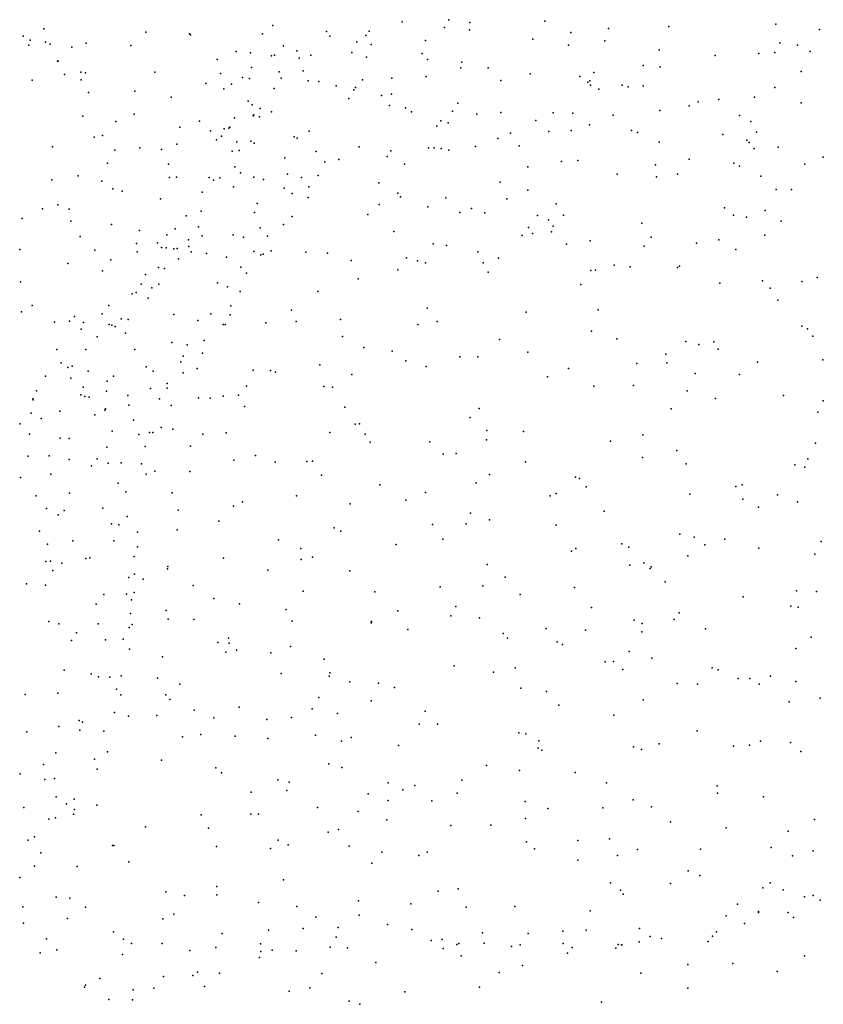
# Model space of a CAD drawing. Header units: metres. Extents: x -25 to 25, y -27.7 to 27.8.
# Tile 162 of 209: x 2.3 to 3.7, y -5.2 to -3.5. Entities that reach past the tile are written whole.
import ezdxf

# ---------------------------------------------------------------- set-up
doc = ezdxf.new("R2010")
doc.units = ezdxf.units.M

msp = doc.modelspace()

# ---------------------------------------------------------------- linework, layer by layer
for p in [(3.0841, -3.4601, 25.3981), (2.3728, -3.476, 18.7), (2.7753, -3.4703, 12.7848), (3.0024, -3.464, 25.4518), (3.0766, -3.4738, 19.173), (3.1212, -3.4651, -28.4652), (3.2531, -3.4628, 22.7866), (3.3646, -3.4757, 22.7875), (3.4706, -3.472, 25.1165), (3.6589, -3.4682, -10.5306), (3.7355, -3.4774, -16.4872), (2.3366, -3.4893, 10.4126), (2.5518, -3.4823, 22.762), (2.6287, -3.4849, 14.1392), (2.6304, -3.4868, 25.6829), (2.7571, -3.4852, 12.1596), (2.8691, -3.4807, 13.0018), (2.8754, -3.4889, 22.7623), (2.9382, -3.4878, 13.5617), (2.9442, -3.4802, 13.3042), (3.1205, -3.4782, -21.5058), (3.232, -3.4941, 2.9402), (3.2985, -3.4824, 25.25), (2.3464, -3.5048, 10.5204), (2.3488, -3.4958, -28.7834), (2.3758, -3.4993, 25.741), (2.3839, -3.5034, 22.7624), (2.4218, -3.5082, 14.3689), (2.4471, -3.5013, 14.3902), (2.5257, -3.5052, 11.0359), (2.7936, -3.506, 11.6068), (2.9229, -3.4988, 18.9864), (2.9478, -3.5038, -12.9766), (3.0434, -3.4969, 3.2074), (3.2943, -3.505, 4.5339), (3.3586, -3.4972, 7.9919), (3.6661, -3.5006, 22.7912), (3.6968, -3.5051, 8.2147), (2.7107, -3.516, 25.6263), (2.7358, -3.5181, 22.7538), (2.7727, -3.5237, 12.0544), (2.778, -3.5222, 13.9421), (2.8172, -3.5151, -27.1374), (2.8215, -3.5278, -15.4735), (2.842, -3.5223, 25.5441), (2.9138, -3.5176, 13.6643), (2.9394, -3.5261, -2.7548), (3.0374, -3.5196, -27.548), (3.4538, -3.5132, -11.562), (3.5524, -3.5232, 25.0662), (3.6292, -3.5198, -10.3214), (3.6572, -3.5176, -9.4679), (3.7193, -3.5161, 5.5722), (2.3966, -3.5328, -2.5141), (2.3977, -3.5327, 10.8491), (2.677, -3.53, 11.2864), (2.7373, -3.5439, -23.8022), (3.0469, -3.5301, 4.2326), (3.1056, -3.5445, -16.4867), (3.1072, -3.5345, 22.7608), (3.1535, -3.5449, 3.0723), (3.4258, -3.5407, -12.1843), (3.4558, -3.5427, 22.7723), (2.4088, -3.5567, 10.9354), (2.4377, -3.5526, -16.9122), (2.446, -3.5537, 14.5681), (2.5678, -3.5526, 14.1848), (2.6832, -3.5545, 14.0421), (2.7216, -3.5617, 12.3419), (2.7339, -3.5635, 12.2159), (2.786, -3.5515, 11.6797), (2.7895, -3.5629, 11.8179), (2.8285, -3.5502, 13.8327), (2.9843, -3.5627, 3.4719), (3.0444, -3.5599, -15.445), (3.227, -3.5552, 22.7602), (3.3147, -3.5601, 22.7637), (3.3393, -3.5528, 8.186), (3.7033, -3.5513, 4.42), (2.3524, -3.5663, 14.4332), (2.4384, -3.5658, 22.7441), (2.6575, -3.572, -28.6856), (2.6891, -3.5814, 18.8161), (2.7023, -3.5732, 11.3604), (2.7772, -3.5809, 25.57), (2.8369, -3.5677, 12.9748), (2.8561, -3.5688, 3.8191), (2.8866, -3.5763, 3.648), (2.9202, -3.579, 13.4261), (2.9327, -3.5657, 4.0521), (3.1755, -3.5668, 25.3301), (3.3285, -3.5699, -16.488), (3.3322, -3.5675, 25.2246), (3.3334, -3.5753, -22.1669), (3.389, -3.575, -2.8612), (3.3994, -3.5778, 25.1692), (3.4256, -3.5762, 4.5987), (3.6571, -3.5791, -20.5124), (2.4514, -3.5881, 14.2987), (2.5323, -3.5857, 22.7358), (2.5967, -3.5965, 11.1999), (2.9087, -3.5986, 13.5234), (2.9175, -3.5831, 13.3269), (2.9657, -3.5934, -23.5786), (2.9838, -3.5911, 22.7322), (3.348, -3.5824, -18.7209), (3.6216, -3.5965, 25.0225), (2.7319, -3.6035, 12.1382), (2.739, -3.6099, 11.537), (2.7528, -3.6161, 11.9089), (2.9801, -3.611, -14.0965), (3.0079, -3.6148, 25.4462), (3.1001, -3.6067, 25.3865), (3.5066, -3.6117, 7.9543), (3.5224, -3.6046, 3.4753), (3.5587, -3.6004, 8.1233), (3.7035, -3.6064, 24.9744), (2.4415, -3.6299, 11.056), (2.5316, -3.6263, -2.5951), (2.7077, -3.6323, 12.6438), (2.7405, -3.6288, 12.7763), (2.7415, -3.6273, 12.0071), (2.7519, -3.631, 13.8849), (2.7729, -3.6219, 12.8688), (3.0186, -3.6222, -13.4871), (3.0908, -3.6207, -28.3015), (3.1335, -3.6262, -28.0666), (3.1754, -3.6232, 22.7259), (3.2676, -3.6239, -12.3833), (3.3024, -3.6242, -14.6485), (3.3729, -3.6279, 3.1749), (3.455, -3.6196, -20.8751), (3.5952, -3.6286, -9.8706), (2.4993, -3.6389, 25.6791), (2.6119, -3.6491, 25.6444), (2.6462, -3.6382, 11.3083), (2.6975, -3.6506, 13.968), (2.6996, -3.6489, 12.2863), (3.0634, -3.6471, 4.0976), (3.0701, -3.6378, 19.042), (3.0829, -3.6411, 3.3717), (3.237, -3.6371, -21.092), (3.3317, -3.6448, 4.3593), (3.6147, -3.6392, 4.6192), (2.4609, -3.6668, 14.2443), (2.4756, -3.6637, 22.7127), (2.6656, -3.6553, -2.6771), (2.6848, -3.6648, 12.5154), (2.6897, -3.6519, -26.8726), (2.8124, -3.6657, 22.7001), (2.8387, -3.6559, 13.6963), (3.1925, -3.6596, 25.3188), (3.2601, -3.6566, -15.4201), (3.2994, -3.6546, 25.2477), (3.4051, -3.6549, 22.7338), (3.4158, -3.6585, 19.489), (3.5659, -3.662, -16.3233), (3.6251, -3.6575, -11.9353), (2.3878, -3.6834, 18.7977), (2.6061, -3.6786, -16.604), (2.6761, -3.6711, 11.3946), (2.7117, -3.6746, 25.5715), (2.7363, -3.6735, 11.6737), (2.7425, -3.6768, 11.8015), (2.8178, -3.6684, -15.7016), (2.9266, -3.6836, 25.479), (3.0487, -3.6852, -21.6212), (3.0586, -3.6853, 22.6875), (3.131, -3.6827, -2.8015), (3.1701, -3.6686, -22.0114), (3.208, -3.6816, 3.2246), (3.4541, -3.6756, 25.1204), (3.6077, -3.6717, 4.4413), (3.612, -3.6759, -18.8378), (3.6629, -3.6842, 22.7729), (2.4975, -3.6891, 11.1535), (2.5415, -3.6855, 14.1383), (2.5796, -3.6882, -23.9548), (2.7037, -3.6911, 12.1434), (2.7159, -3.6902, 12.0572), (2.8511, -3.6917, 13.1621), (2.9759, -3.7005, 18.9034), (2.9826, -3.6903, 3.6873), (3.071, -3.6864, -21.3357), (3.0841, -3.6894, 25.3878), (3.6207, -3.6863, -10.8808), (3.7422, -3.7017, 24.9347), (2.4847, -3.7121, -26.5518), (2.5915, -3.7137, 11.2833), (2.7082, -3.7185, 12.7222), (2.7964, -3.7029, 12.9978), (2.8663, -3.7099, 13.4112), (2.8908, -3.7057, 22.6786), (3.0063, -3.7138, 3.8427), (3.2233, -3.7188, 22.6776), (3.2823, -3.7095, -22.5694), (3.3108, -3.7073, -16.2997), (3.4473, -3.7151, 3.3806), (3.5064, -3.7052, -11.2716), (3.5849, -3.712, 4.2574), (3.595, -3.7172, 3.7367), (3.7095, -3.7137, -10.47), (2.4329, -3.7347, 25.6532), (2.6058, -3.737, 25.6018), (2.7185, -3.7294, 11.8995), (2.7414, -3.7369, 13.8045), (2.8007, -3.7316, 13.6798), (2.8545, -3.7338, -16.1098), (3.38, -3.7316, 25.1788), (3.4489, -3.7362, -2.8818), (3.4861, -3.7316, 22.7127), (3.6326, -3.7348, 24.9916), (2.3866, -3.7417, 11.0873), (2.4744, -3.7436, -15.6547), (2.5933, -3.7375, 22.686), (2.6631, -3.7373, 12.4706), (2.6708, -3.742, 11.4645), (2.6819, -3.7378, 12.6153), (2.706, -3.7538, 11.6418), (2.7586, -3.7411, -27.0804), (2.8252, -3.7375, 13.595), (2.8383, -3.754, 25.507), (2.9614, -3.7466, 22.6562), (3.1743, -3.7456, -15.6436), (2.4939, -3.7571, 14.1668), (2.5102, -3.7615, 25.6169), (2.651, -3.7629, -16.3457), (2.7947, -3.7559, 22.6652), (2.8088, -3.7656, 13.107), (2.9946, -3.7649, -21.8223), (2.9992, -3.7716, -13.762), (3.2231, -3.7594, 4.0771), (3.6592, -3.7585, -16.0749), (3.6864, -3.7585, 19.7016), (2.3971, -3.7855, 14.269), (2.5777, -3.775, 14.0409), (2.7474, -3.783, 18.8398), (2.837, -3.7724, 13.3031), (2.9617, -3.7846, 25.445), (3.0474, -3.789, 25.4025), (3.079, -3.7731, -14.3613), (3.1862, -3.7749, -22.9476), (3.2726, -3.7834, 22.6478), (2.3703, -3.7926, -16.6501), (2.4175, -3.7931, -2.5166), (2.6229, -3.8048, 12.3278), (2.6494, -3.7964, 12.123), (2.7426, -3.7989, 13.7235), (2.8088, -3.8058, 13.4325), (2.9419, -3.8026, -28.1143), (3.1035, -3.7988, 3.6959), (3.1241, -3.7921, 3.5192), (3.1474, -3.7995, 3.8889), (3.2401, -3.8041, -16.0498), (3.2855, -3.8035, -2.8474), (3.5684, -3.7908, 3.5981), (3.5842, -3.8036, 4.09), (3.6398, -3.7953, -11.7772), (2.3345, -3.8094, -28.5297), (2.4202, -3.8143, 11.194), (2.4917, -3.8199, 22.6572), (2.7935, -3.8198, -28.3322), (3.2593, -3.8119, 19.2004), (3.2678, -3.8232, 3.3669), (3.4234, -3.8177, -15.2114), (3.6071, -3.8073, 3.868), (3.6683, -3.814, 24.9577), (2.4366, -3.8409, 14.2015), (2.5409, -3.8304, 11.3308), (2.5891, -3.8383, 11.4489), (2.6033, -3.8279, 12.421), (2.6442, -3.8239, 11.9928), (2.6508, -3.8399, 12.716), (2.7054, -3.838, 12.8712), (2.7526, -3.8259, 25.5172), (2.7659, -3.8405, 13.5488), (2.9878, -3.8325, -23.4479), (3.2133, -3.8391, 22.6181), (3.2244, -3.825, 25.2917), (3.2312, -3.8356, -18.7139), (3.2649, -3.8328, -12.6659), (3.6397, -3.8387, 22.7413), (2.5354, -3.8535, 14.0319), (2.5722, -3.8521, -2.627), (2.627, -3.8472, 12.6209), (2.7238, -3.8424, 12.9604), (3.0567, -3.8537, -22.2255), (3.0801, -3.8567, -23.2397), (3.2913, -3.8545, 3.7904), (3.3328, -3.8487, 22.6305), (3.4272, -3.8581, -15.8351), (3.4398, -3.8423, 22.6544), (3.5196, -3.8527, -20.8665), (3.5586, -3.8472, 22.701), (2.3303, -3.8642, 14.3172), (2.4623, -3.8649, -18.8601), (2.5368, -3.8682, -16.133), (2.5792, -3.8602, 22.648), (2.5876, -3.8611, 12.2456), (2.6012, -3.863, 12.5237), (2.6072, -3.8622, 11.5619), (2.6277, -3.8588, 11.8846), (2.6317, -3.868, 13.8688), (2.6583, -3.871, -26.8485), (2.7415, -3.8676, -27.4889), (2.7537, -3.8732, 13.1951), (2.7582, -3.8724, 13.4529), (2.7722, -3.8665, -27.8471), (2.8329, -3.8687, 25.4898), (2.8713, -3.8705, -2.7531), (3.1351, -3.868, -22.5746), (3.5885, -3.8637, -11.4816), (2.4149, -3.8887, 11.2768), (2.4907, -3.8819, 25.5729), (2.6091, -3.8804, 11.6787), (2.6937, -3.8772, 22.6361), (2.9128, -3.8833, 22.6132), (3.0098, -3.8785, 25.4089), (3.0295, -3.8836, 22.6025), (3.0433, -3.8875, -21.2521), (3.1445, -3.8876, 22.6012), (3.1714, -3.8789, -13.2499), (3.3749, -3.8915, 3.4566), (2.4756, -3.9017, 14.1094), (2.5512, -3.9081, 12.3259), (2.5744, -3.8953, 12.1123), (2.5847, -3.8971, 12.0147), (2.7189, -3.895, -28.0553), (2.7285, -3.9055, 13.0793), (2.9946, -3.8994, -13.9374), (3.1534, -3.9037, 18.9628), (3.334, -3.9011, 19.3289), (3.3419, -3.9005, 3.6389), (3.4028, -3.8942, 25.1717), (3.4861, -3.8955, 19.537), (3.4893, -3.8933, -12.5105), (2.332, -3.9206, -2.42), (2.5437, -3.9248, 12.2052), (2.5748, -3.9248, 12.5796), (2.6778, -3.9224, 13.703), (2.9247, -3.9157, 25.4429), (3.3163, -3.9254, -21.0444), (3.5602, -3.9233, -18.8389), (3.6352, -3.9189, -2.9089), (3.7043, -3.9203, -12.4218), (3.7314, -3.9134, 19.7229), (2.5277, -3.9417, 13.9788), (2.5349, -3.9392, 12.4644), (2.5625, -3.9314, 11.9383), (2.6955, -3.9297, 12.9832), (2.7174, -3.938, -23.8045), (2.8542, -3.9377, -21.5135), (3.6488, -3.9321, 25.0117), (2.5559, -3.9492, 25.5398), (3.6626, -3.9529, -15.7397), (2.3334, -3.9737, 11.2972), (2.3525, -3.9623, 22.6115), (2.4751, -3.9769, -24.2198), (2.4872, -3.9623, 11.4983), (2.6009, -3.9781, -24.0425), (2.6664, -3.9768, 13.6212), (2.7001, -3.9787, 13.3766), (2.7011, -3.9628, 13.4939), (2.808, -3.9703, -22.0967), (3.0463, -3.9671, 25.3808), (3.2203, -3.9741, -14.5237), (3.3465, -3.97, -14.7029), (2.3913, -3.9919, 14.2064), (2.4176, -3.9901, 11.4356), (2.4266, -3.9817, 25.5542), (2.4425, -3.9924, 22.6092), (2.4874, -3.9956, 12.2406), (2.5085, -3.9858, 11.6778), (2.5208, -3.987, 11.8739), (2.6435, -3.9888, 25.5188), (2.688, -3.9959, 13.1754), (2.6915, -3.9955, -0.408), (2.7626, -3.9928, 18.8514), (2.8163, -3.9907, 25.4766), (2.894, -3.9869, 22.5866), (3.0296, -3.9955, 22.5696), (3.0636, -3.9904, -14.2108), (2.4383, -4.0042, -27.936), (2.4922, -3.9971, 12.3885), (2.498, -3.999, 11.966), (2.5163, -4.011, 12.5968), (3.335, -4.0076, 22.5804), (3.7045, -3.9989, -11.0258), (3.7146, -4.0034, 22.7383), (2.4663, -4.0171, 12.1007), (2.5977, -4.0272, 13.7868), (2.6542, -4.0239, 13.0707), (2.8973, -4.0169, -18.7886), (3.1732, -4.0223, -13.5463), (3.3796, -4.0211, -2.8453), (3.5008, -4.0253, 22.6144), (3.5237, -4.0307, -12.7173), (3.5499, -4.0259, 25.0951), (3.724, -4.0163, -11.5663), (2.3957, -4.0397, 11.5242), (2.4465, -4.0398, 11.7251), (2.5327, -4.0396, 13.9321), (2.6244, -4.0315, -2.6675), (2.6512, -4.046, 13.4545), (2.9351, -4.0359, 18.831), (2.985, -4.0427, 25.3992), (3.2228, -4.0446, 25.2922), (3.4654, -4.048, -15.0545), (3.5574, -4.0393, -15.4766), (2.403, -4.0632, 11.6464), (2.6137, -4.0615, 13.6688), (2.6173, -4.0516, -27.4608), (3.0089, -4.0593, -22.69), (3.1036, -4.0525, 22.5551), (3.1351, -4.0526, 25.3276), (3.4148, -4.064, 25.1949), (3.4675, -4.0632, 19.5795), (3.6267, -4.0618, 19.6993), (3.7416, -4.0576, -20.2586), (2.415, -4.0711, 12.0202), (2.4226, -4.0689, 11.8193), (2.4504, -4.0777, 12.501), (2.5527, -4.0699, 13.8463), (2.5649, -4.0775, -21.9631), (2.6176, -4.0804, 13.5838), (2.6422, -4.0731, 13.2874), (2.7406, -4.0757, -0.5573), (2.771, -4.0763, 25.4818), (2.7799, -4.0796, 22.5825), (2.8576, -4.0665, -2.751), (3.0445, -4.0697, -2.7749), (3.2948, -4.0731, -13.3646), (3.5168, -4.0817, -15.2665), (2.3757, -4.0868, 22.5871), (2.4199, -4.0902, -18.9512), (2.4839, -4.0951, 12.681), (2.4951, -4.0866, -26.7039), (2.5894, -4.0995, -21.6893), (2.9139, -4.0836, 25.4308), (3.2575, -4.0879, 19.3015), (3.5949, -4.0836, -20.7224), (2.3601, -4.1125, 11.7707), (2.442, -4.1059, -27.6551), (2.4826, -4.1129, 14.0307), (2.5602, -4.108, 12.9424), (2.5896, -4.1077, 25.5282), (2.7287, -4.1043, -21.4293), (2.8647, -4.1045, 22.5712), (2.88, -4.1058, -22.4568), (3.3391, -4.1043, 22.5643), (3.4086, -4.103, -20.9272), (3.503, -4.1125, 22.602), (2.3531, -4.1266, 11.8882), (2.354, -4.1279, 12.0672), (2.438, -4.1194, 25.553), (2.4445, -4.122, 12.5986), (2.4522, -4.1233, 22.5904), (2.5201, -4.1203, 12.8365), (2.5759, -4.1263, -0.2589), (2.6446, -4.1245, -27.0943), (2.665, -4.125, 22.5918), (2.6878, -4.1217, 25.5037), (2.7149, -4.1198, -22.2403), (3.5526, -4.1256, 25.1602), (3.6722, -4.1207, -19.107), (3.7419, -4.13, 22.7386), (2.3503, -4.1516, 14.2551), (2.401, -4.1482, 12.5077), (2.4798, -4.1464, -2.5569), (2.4813, -4.144, -0.4411), (2.5219, -4.1374, 13.942), (2.5963, -4.1378, 13.3388), (2.7251, -4.1398, -18.8746), (2.9013, -4.1412, -0.3832), (3.1378, -4.1434, 22.5467), (3.475, -4.1442, 25.2001), (3.7324, -4.1497, 25.0758), (2.3679, -4.1609, 12.3971), (2.4625, -4.1545, 12.7402), (2.5303, -4.1641, 13.0069), (3.1219, -4.1593, 25.3371), (2.3312, -4.1705, 12.2504), (2.4929, -4.1832, 12.9118), (2.5586, -4.1855, 13.2458), (2.5642, -4.1855, 13.6971), (2.5786, -4.1767, 13.4644), (2.5994, -4.1794, -0.6183), (2.6932, -4.1862, -23.766), (2.8753, -4.1853, -23.3413), (2.9197, -4.1711, -21.1719), (2.9275, -4.1703, 22.5588), (3.1509, -4.1821, -14.0607), (3.2155, -4.1839, 25.3147), (2.3474, -4.1884, 25.5881), (2.4014, -4.1957, 18.9055), (2.4171, -4.196, -21.8161), (2.5395, -4.1893, 13.1447), (2.6521, -4.1882, -2.6747), (2.9373, -4.1883, 25.4223), (2.9462, -4.2027, -22.918), (3.0508, -4.2021, 25.3717), (3.1507, -4.1984, 19.1647), (3.3685, -4.2006, 22.5592), (3.425, -4.1896, 25.2552), (3.7286, -4.204, 19.8615), (2.4835, -4.2115, -24.2179), (2.5506, -4.2099, 22.5884), (2.6306, -4.2096, 25.5298), (3.4846, -4.2169, 19.6916), (2.3454, -4.2269, 12.5203), (2.3821, -4.2265, 12.6687), (2.4175, -4.2327, -0.2921), (2.4667, -4.2319, 14.076), (2.5083, -4.2389, 25.5643), (2.7064, -4.2339, 22.5792), (2.7446, -4.2258, 25.4957), (2.7793, -4.2376, -0.3503), (2.8348, -4.2367, 18.8631), (2.8446, -4.2357, 22.5631), (3.0745, -4.2237, 22.5346), (3.0971, -4.2226, -21.0436), (3.2192, -4.2372, 22.5313), (3.4245, -4.2295, -2.7905), (3.7151, -4.232, -19.6913), (2.4567, -4.2441, 12.9831), (2.486, -4.2392, 13.0892), (2.5445, -4.2407, 13.3872), (2.5678, -4.2533, 13.5925), (2.6294, -4.2543, -0.7542), (3.5011, -4.2405, 22.586), (3.6923, -4.2425, -19.4489), (3.7096, -4.2466, 25.1588), (2.3316, -4.2643, 12.5953), (2.3849, -4.2587, -2.4215), (2.5523, -4.2587, 13.7491), (2.8604, -4.2604, -22.6548), (3.1558, -4.2595, -18.9364), (3.3068, -4.2637, -13.6394), (3.3136, -4.2663, 25.2992), (2.5035, -4.2747, 13.1851), (2.5168, -4.2898, 13.3238), (2.9629, -4.2774, -0.749), (3.1322, -4.2741, 25.3445), (3.3255, -4.2807, 22.5499), (3.3258, -4.2807, 19.6082), (3.5883, -4.2804, 22.6315), (3.5995, -4.2773, -20.4657), (2.3593, -4.2965, 12.8224), (2.4178, -4.2922, 14.1954), (2.5981, -4.2918, 22.5942), (2.7219, -4.3076, -23.58), (2.8168, -4.2968, 25.4791), (3.0089, -4.3045, 22.547), (3.0435, -4.2909, 25.3797), (3.2623, -4.2967, -20.9048), (3.2726, -4.2924, -2.7484), (3.5078, -4.2941, 25.2648), (3.601, -4.3028, 25.2357), (3.6619, -4.2952, -15.3042), (3.6966, -4.3071, 22.6907), (2.3776, -4.319, -27.4439), (2.4083, -4.3225, 13.0672), (2.4761, -4.3183, -26.993), (2.6088, -4.3219, -22.3038), (2.7062, -4.3151, -0.8943), (2.911, -4.3107, 25.4403), (3.3574, -4.3237, -19.0859), (3.6282, -4.3168, -13.1999), (2.3979, -4.3302, 22.5835), (2.519, -4.3332, 13.9625), (2.6804, -4.3416, 22.5944), (3.1225, -4.327, 19.372), (3.1557, -4.3387, 22.5452), (2.365, -4.3591, -26.8092), (2.4917, -4.3458, 14.0434), (2.5047, -4.3479, 25.5992), (2.6069, -4.3567, 25.5636), (2.883, -4.3533, -0.9863), (2.8947, -4.3587, 22.5686), (3.0555, -4.3472, 19.2022), (3.115, -4.3458, -0.9039), (3.2726, -4.3481, -14.1806), (2.4236, -4.3761, -0.9152), (2.4957, -4.3761, 13.3982), (2.537, -4.3609, 13.62), (2.7852, -4.374, -23.3146), (3.0738, -4.373, -2.7127), (3.4903, -4.3643, -13.4764), (3.5152, -4.3693, -19.3429), (3.5689, -4.3727, 22.6346), (3.7387, -4.3772, 25.2193), (2.3791, -4.3818, 13.1207), (2.537, -4.3867, -24.0432), (2.8242, -4.3894, -2.6783), (2.992, -4.3822, 25.4102), (3.2999, -4.3941, 22.5566), (3.3072, -4.3892, 25.3242), (3.3883, -4.3812, -14.5012), (3.4005, -4.387, 25.3171), (3.5338, -4.3831, 19.8723), (3.629, -4.3888, 25.2706), (2.3842, -4.4117, -2.3315), (2.4466, -4.407, 13.289), (2.4537, -4.4056, 22.5985), (2.5314, -4.4034, 13.8924), (2.6883, -4.4065, -1.0468), (2.8246, -4.4084, 22.5865), (2.8446, -4.4048, -18.9723), (3.504, -4.4021, 25.2996), (3.7272, -4.3991, 22.7302), (2.3761, -4.4123, -27.2394), (2.3883, -4.428, -1.2057), (2.4045, -4.415, 14.2299), (2.5901, -4.4248, -0.3097), (2.5907, -4.4212, 18.905), (2.7664, -4.4273, 25.5073), (2.9103, -4.4288, 25.4499), (3.1518, -4.4176, -1.0517), (3.4023, -4.4185, 19.7934), (3.4269, -4.4145, -20.5826), (3.4378, -4.4245, -13.7026), (3.4396, -4.4215, 22.5831), (2.522, -4.4401, 13.5701), (2.5322, -4.4343, 13.6679), (2.5474, -4.4433, 22.6135), (3.1831, -4.4397, 25.3582), (2.342, -4.4516, 14.3062), (2.3757, -4.454, 25.6796), (2.6351, -4.4546, -22.4769), (3.069, -4.4568, -19.0826), (3.1438, -4.4548, 22.5573), (3.3051, -4.4578, -0.9751), (3.4643, -4.4482, -2.7314), (3.6952, -4.4637, -13.3619), (2.4779, -4.4702, 14.1005), (2.5179, -4.4694, -2.4466), (2.527, -4.4795, 13.8523), (2.5317, -4.4667, 25.6284), (2.6711, -4.4772, 25.5589), (2.8284, -4.4642, -0.4069), (2.9545, -4.4652, 22.5742), (3.2098, -4.4701, -2.6717), (3.6013, -4.4744, 22.6653), (3.73, -4.4648, 25.2697), (2.4645, -4.4873, 22.6194), (2.5874, -4.4983, -1.2401), (2.7163, -4.4863, -22.7328), (2.7987, -4.4963, 22.6161), (3.0966, -4.4914, 25.3847), (3.3347, -4.4931, 25.339), (3.6853, -4.4908, -2.8101), (3.6982, -4.4922, 20.0649), (2.5247, -4.5038, 13.9445), (2.5912, -4.5133, 22.65), (2.636, -4.514, -18.9384), (2.9949, -4.4986, 19.305), (3.0878, -4.5074, -1.1666), (3.1379, -4.5114, -20.7691), (3.4097, -4.5155, -20.3401), (3.4801, -4.514, 22.6187), (3.489, -4.5023, -1.0702), (2.3814, -4.5178, 22.6151), (2.3992, -4.5219, 14.2357), (2.4684, -4.5219, -1.4593), (2.5227, -4.5282, 13.6569), (2.5278, -4.523, 13.7747), (2.8089, -4.5173, 25.4945), (2.9481, -4.5198, -2.6243), (2.9484, -4.5177, 19.1167), (3.0122, -4.5316, 22.5944), (3.2553, -4.5297, -1.1759), (3.3246, -4.5326, -19.4406), (3.4239, -4.5212, -0.8846), (3.5355, -4.5304, -14.668), (2.43, -4.5375, -1.6679), (2.4813, -4.5499, -2.3109), (2.5122, -4.5484, 22.6622), (2.6969, -4.5471, -23.0143), (3.1796, -4.5386, 19.6513), (3.1872, -4.547, 22.5902), (3.4233, -4.536, -19.745), (3.7208, -4.5452, 22.7799), (2.4215, -4.5509, -1.8276), (2.523, -4.5661, 13.8766), (2.6786, -4.5548, 22.6675), (2.6981, -4.5556, 25.5441), (2.8058, -4.5616, 18.8945), (3.2748, -4.5533, 22.5952), (3.2837, -4.5583, 25.3549), (3.694, -4.5648, -1.0239), (2.5813, -4.5798, -23.5635), (2.6925, -4.5716, -0.3587), (2.7111, -4.5681, -2.5084), (2.7715, -4.5727, 22.6641), (2.8655, -4.5837, 22.652), (3.4014, -4.5704, -2.6419), (3.4412, -4.5823, 19.9344), (3.0935, -4.5955, 22.6146), (3.2011, -4.5988, -2.5725), (3.3591, -4.5885, -0.7538), (3.3734, -4.5879, 25.3587), (3.39, -4.6018, -1.2234), (3.5468, -4.5991, -0.8225), (2.4085, -4.6032, 13.4106), (2.4556, -4.6093, 13.488), (2.4686, -4.6151, -1.9639), (2.4886, -4.6153, 14.0452), (2.5086, -4.6131, 13.6851), (2.5724, -4.6174, -21.1919), (2.7895, -4.6088, 25.4981), (2.8743, -4.6139, 25.4616), (2.8753, -4.6077, -19.0598), (3.1626, -4.6066, -1.2817), (3.5577, -4.6027, 25.332), (3.5927, -4.6178, -1.1435), (3.6134, -4.6179, 22.7419), (3.6492, -4.6134, -13.7136), (2.5005, -4.6368, -2.1426), (2.6115, -4.6275, 22.7219), (2.9101, -4.6235, -1.357), (2.9606, -4.6257, 22.6484), (2.9886, -4.6335, 19.4354), (3.2107, -4.6345, -20.4794), (3.4854, -4.6267, 22.6732), (3.5214, -4.6275, -14.4194), (3.6295, -4.6279, -2.7315), (3.6942, -4.6228, -14.8819), (2.3397, -4.6461, 25.7029), (2.3973, -4.6433, 14.219), (2.5082, -4.6466, 13.7701), (2.587, -4.6462, 18.9005), (2.8561, -4.6514, -2.4819), (3.2556, -4.6404, 19.8135), (3.7368, -4.6522, 25.3042), (2.5943, -4.6549, 25.6104), (2.7161, -4.6682, 22.7301), (2.8442, -4.6712, -0.4079), (2.9477, -4.6572, 25.4276), (3.2778, -4.6647, 22.6402), (3.4258, -4.6554, 25.368), (3.6822, -4.6587, 22.7973), (2.497, -4.6778, -22.5569), (2.5215, -4.6839, 25.6444), (2.5712, -4.683, -22.7971), (2.6366, -4.6734, -2.3081), (2.6714, -4.6871, 25.561), (2.8076, -4.6861, -1.544), (2.8889, -4.6792, -20.8568), (3.0428, -4.6753, -20.6783), (3.3739, -4.6825, 22.6706), (2.3993, -4.7024, 13.4835), (2.435, -4.6913, 14.1361), (2.4408, -4.6946, 18.9207), (2.7644, -4.6899, 25.5092), (3.0323, -4.6981, -2.4461), (3.0641, -4.6983, 22.6705), (2.3427, -4.7117, 13.4044), (2.4361, -4.7088, -23.6995), (2.478, -4.7102, 13.983), (2.6164, -4.7202, -2.0535), (2.6488, -4.7159, 22.79), (2.7086, -4.719, -1.6902), (2.7662, -4.7233, 18.9634), (2.8503, -4.7174, 22.746), (2.9128, -4.7215, 19.2643), (3.2075, -4.7135, 22.6756), (3.2197, -4.7149, 25.3685), (3.5206, -4.7099, 22.7441), (2.8956, -4.7277, 25.4325), (2.9958, -4.7354, 22.7198), (3.2411, -4.7404, -1.4391), (3.2422, -4.7271, -19.742), (3.4087, -4.7379, 22.7268), (3.4537, -4.7327, -0.6333), (3.5844, -4.7368, 22.8032), (3.6124, -4.7348, -14.2037), (3.6316, -4.7278, 25.3313), (3.6847, -4.7305, -13.9369), (2.394, -4.7482, 25.6869), (2.4844, -4.7465, -18.8784), (3.2479, -4.7439, -0.5507), (3.4227, -4.7426, 25.3659), (3.7027, -4.7462, 22.8852), (2.3724, -4.7688, 22.7261), (2.462, -4.7595, 13.7131), (2.5797, -4.7615, 22.8113), (2.6749, -4.7745, 25.5348), (2.8735, -4.7676, -1.6859), (2.8963, -4.7743, 22.7948), (3.1504, -4.7705, 25.3627), (2.3314, -4.7853, 13.4565), (2.4662, -4.7773, 13.8697), (2.6849, -4.7834, -0.3508), (3.2087, -4.7792, -2.362), (3.3061, -4.7828, 22.7433), (2.3745, -4.7955, 14.1762), (2.3917, -4.7937, 13.5825), (2.784, -4.7957, -1.9255), (2.8036, -4.8, -2.0919), (2.9778, -4.8013, 25.3725), (3.0247, -4.8059, 22.7827), (3.107, -4.7966, 22.7564), (3.3611, -4.8013, 25.3593), (3.5559, -4.8061, 25.3395), (2.3945, -4.8255, -23.4191), (2.7372, -4.8178, -19.0162), (2.7998, -4.8144, 25.4494), (2.9425, -4.8203, 19.4798), (3.0036, -4.8133, -1.7713), (3.0988, -4.819, -2.1983), (3.5564, -4.8192, 22.8701), (3.6372, -4.8257, 22.9198), (2.3373, -4.8443, 13.529), (2.4128, -4.838, 13.6845), (2.426, -4.8296, 14.006), (2.4656, -4.8406, 22.8249), (2.8536, -4.8444, 22.9012), (2.9776, -4.8324, -1.9774), (3.0544, -4.833, -20.3063), (3.2185, -4.8342, -1.6738), (3.4084, -4.831, 22.8153), (3.4402, -4.8431, 20.0401), (2.425, -4.8561, 13.9128), (2.4267, -4.8479, 13.7756), (2.6492, -4.8571, 22.9193), (2.7366, -4.8562, 22.9295), (2.75, -4.8561, -20.9438), (2.9247, -4.8515, -19.1858), (3.258, -4.8464, 22.7993), (3.3547, -4.845, -2.2631), (2.3816, -4.8652, 22.7896), (2.3933, -4.8625, -22.7762), (2.5516, -4.8783, -0.248), (2.9755, -4.8664, 22.8812), (3.0879, -4.8762, 22.8603), (3.1579, -4.8753, 25.3331), (3.2187, -4.8635, -1.8901), (3.4739, -4.8695, 22.8715), (3.7266, -4.8657, 20.2393), (2.3561, -4.896, 18.9709), (2.662, -4.8808, 25.512), (2.8722, -4.8878, 25.3875), (2.8905, -4.8834, -0.429), (3.5717, -4.8801, 22.9377), (3.6806, -4.8859, 23.0223), (2.3454, -4.9019, 14.0682), (2.4936, -4.9114, -21.1659), (2.4958, -4.9114, 22.8883), (2.6761, -4.9132, 22.9775), (2.7843, -4.9016, 25.4267), (2.8018, -4.91, 19.2359), (2.909, -4.9126, -20.52), (3.2206, -4.9048, -0.5132), (3.3111, -4.9024, 25.3357), (3.3663, -4.8998, -1.7085), (2.3673, -4.924, 13.9571), (2.7712, -4.9165, 23.0026), (2.9667, -4.9231, 19.5944), (3.0313, -4.9287, 25.3094), (3.0463, -4.9227, -19.42), (3.2349, -4.917, 22.8895), (3.3804, -4.929, -1.9712), (3.416, -4.9182, 22.9166), (3.5262, -4.9177, -1.5414), (3.6506, -4.9146, -2.5384), (3.6878, -4.9295, 23.0992), (3.7241, -4.9207, -0.5867), (2.3565, -4.9473, 19.9175), (2.4311, -4.9482, -0.151), (2.5222, -4.9397, 25.5584), (2.9489, -4.9425, 22.9999), (3.3111, -4.937, 22.9207), (3.5045, -4.9557, 25.3245), (3.5253, -4.964, -2.2606), (2.3305, -4.9672, 13.8301), (2.7935, -4.9717, 23.1049), (3.3681, -4.9766, 22.9861), (3.4736, -4.9778, -1.8481), (3.649, -4.9767, 25.2993), (2.5869, -4.9924, 23.0486), (2.6199, -4.9991, 25.4654), (2.6764, -4.998, 19.0626), (2.6769, -4.9833, 23.0892), (3.0657, -4.9912, -19.7076), (3.1009, -4.9873, 25.2921), (3.3857, -4.99, 25.3149), (3.3907, -4.9966, -0.5363), (3.636, -4.9854, -2.393), (3.6718, -4.9893, 23.1893), (3.7245, -4.9991, -1.5626), (2.3941, -5.002, 19.4986), (2.4184, -5.0039, 22.9168), (2.75, -5.0115, 25.3733), (2.9254, -5.0085, 23.1409), (3.0175, -5.0139, 23.1219), (3.5915, -5.0145, 23.1837), (3.7093, -5.0017, 23.3481), (3.7364, -5.0073, 25.2558), (2.336, -5.0191, 22.8712), (2.4462, -5.0195, 25.5523), (2.6014, -5.0318, -0.2802), (2.8173, -5.0185, 23.1929), (2.9265, -5.0338, 25.2709), (3.115, -5.0198, 23.1092), (3.2002, -5.0186, 23.0815), (3.3328, -5.0263, 23.0902), (3.5713, -5.0347, -1.9936), (3.6283, -5.027, 23.2984), (3.6284, -5.0292, -1.7398), (3.6807, -5.0291, 23.5358), (2.3372, -5.0479, 19.2157), (2.4145, -5.0397, 20.0677), (2.5818, -5.04, -19.0021), (2.8506, -5.0374, 23.2932), (2.9764, -5.05, 19.6973), (3.6039, -5.0485, 23.6223), (3.6901, -5.0379, 23.7335), (2.4954, -5.0629, 23.0475), (2.6861, -5.0656, 23.2647), (2.7672, -5.0603, 23.3369), (2.8283, -5.057, 19.5348), (2.8901, -5.0553, 23.3659), (3.019, -5.0586, 23.3138), (3.1434, -5.0646, 23.2673), (3.2234, -5.0657, 23.2037), (3.2848, -5.0618, 25.2851), (3.3253, -5.0599, 23.1764), (3.4193, -5.0572, 23.1824), (3.5548, -5.0628, 23.4383), (2.3775, -5.0755, 25.5492), (2.5128, -5.0756, 19.0505), (2.527, -5.0837, 25.4659), (2.5804, -5.0833, 23.1712), (2.7536, -5.0843, 23.442), (2.8863, -5.0724, -19.2929), (3.0532, -5.078, 23.5066), (3.0728, -5.0764, 23.4163), (3.0982, -5.0853, 25.2451), (3.1019, -5.0837, 23.6128), (3.1465, -5.0828, 23.519), (3.2095, -5.0856, 23.3881), (3.2854, -5.0832, 23.3346), (3.3819, -5.0854, 23.5885), (3.3877, -5.0856, 23.3891), (3.3883, -5.0858, 23.4903), (3.4185, -5.0808, 25.2904), (3.4381, -5.0714, 20.0822), (3.4581, -5.0748, 23.324), (3.5398, -5.0798, 23.8311), (3.5477, -5.0705, 23.7004), (2.3661, -5.1001, 22.9611), (2.3957, -5.0946, -0.0608), (2.5109, -5.1029, 19.3991), (2.6291, -5.0956, 19.1724), (2.6748, -5.0902, 23.3507), (2.754, -5.0974, 23.5786), (2.774, -5.0954, 25.2931), (2.8162, -5.0964, 23.6838), (2.8757, -5.0899, -20.2325), (2.9065, -5.0909, 23.7002), (3.0741, -5.0922, 23.7044), (3.1945, -5.0886, 23.6228), (3.2928, -5.1007, 23.7718), (3.3011, -5.0907, 23.6412), (3.3775, -5.0918, 23.7231), (2.7517, -5.1083, -20.5988), (2.9563, -5.1167, 23.8257), (3.1062, -5.1051, 23.8058), (3.504, -5.1203, 25.2727), (3.583, -5.1185, 23.9074), (3.709, -5.1052, 23.9291), (2.6426, -5.1339, 19.6178), (2.6816, -5.1356, 25.3187), (2.861, -5.136, 23.8384), (3.1728, -5.1345, -0.6013), (3.2137, -5.1223, 25.2476), (3.4219, -5.1358, 23.8955), (3.6612, -5.1324, 25.2374), (2.4711, -5.1449, 25.4458), (2.5831, -5.1415, 19.892), (2.6346, -5.1398, 23.5039), (2.444, -5.16, 20.2799), (2.4459, -5.1568, 23.1118), (2.5295, -5.165, 20.1205), (2.5657, -5.162, 23.3549), (2.6552, -5.159, 23.6418), (2.8037, -5.167, 25.1988), (2.8398, -5.1614, 19.6568), (3.007, -5.1681, 23.9138), (3.1383, -5.1601, 25.1995), (3.5043, -5.1619, 23.944), (2.4871, -5.1821, 23.1956), (2.5284, -5.1824, 25.3723), (2.9094, -5.1848, 23.9216), (2.9278, -5.1903, 25.1546), (3.3526, -5.1865, 25.2123)]:
    msp.add_point(p)

doc.saveas('drawing.dxf')
